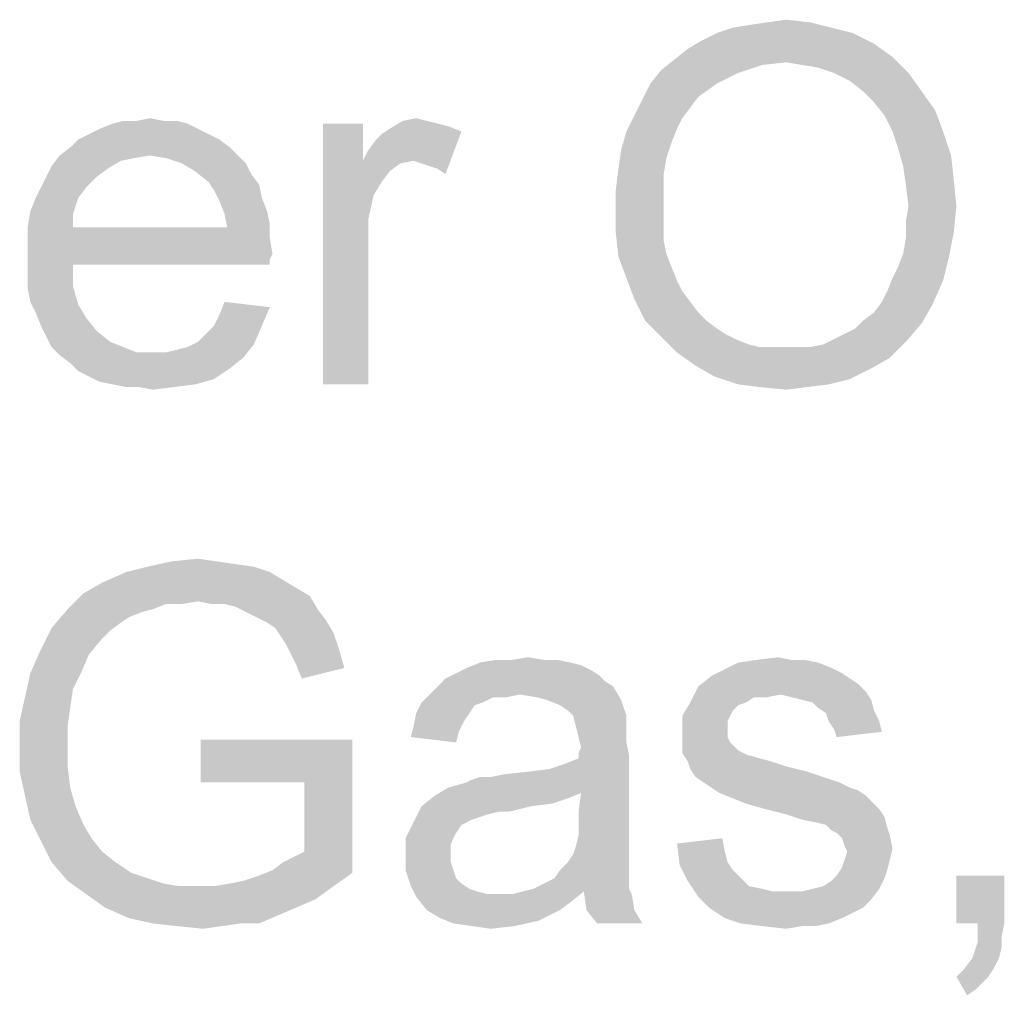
# Paper-space layout '61767N-2-A-2_1_1' of a CAD drawing. Header units: millimetres. Extents: x 0 to 594, y 1 to 420.
# Tile 115 of 222: x 286 to 294, y 299 to 307. Entities that reach past the tile are written whole.
import ezdxf

# ---------------------------------------------------------------- set-up
doc = ezdxf.new("R2010")
doc.units = ezdxf.units.MM
doc.header["$LTSCALE"] = 32.67
doc.layers.add('61767N-2-A-2_DXF_TEXT', color=7, linetype='CONTINUOUS')

psp = doc.layouts.new('61767N-2-A-2_1_1')

# ---------------------------------------------------------------- linework, layer by layer
at = {"layer": '61767N-2-A-2_DXF_TEXT', "color": 2, "linetype": 'Continuous'}
for points in [[(291.9837, 306.9318), (292.117, 306.954), (292.6282, 306.9763)], [(291.9837, 306.9318), (292.6282, 306.9763), (292.8059, 306.9318)], [(292.6282, 306.9763), (292.117, 306.954), (292.2726, 306.9763)], [(292.2726, 306.9763), (292.4282, 306.9985), (292.6282, 306.9763)], [(292.9837, 306.8874), (291.717, 306.8207), (291.8504, 306.8874)], [(291.717, 306.8207), (292.9837, 306.8874), (293.1615, 306.7985)], [(292.8059, 306.9318), (291.8504, 306.8874), (291.9837, 306.9318)], [(291.8504, 306.8874), (292.8059, 306.9318), (292.9837, 306.8874)], [(293.1615, 306.7985), (291.6059, 306.754), (291.717, 306.8207)], [(291.6059, 306.754), (293.1615, 306.7985), (293.317, 306.6874)], [(293.317, 306.6874), (291.4948, 306.6652), (291.6059, 306.754)], [(292.4282, 306.6429), (291.3837, 306.5763), (291.4948, 306.6652)], [(292.4282, 306.6429), (292.2282, 306.6207), (291.3837, 306.5763)], [(291.3837, 306.5763), (292.2282, 306.6207), (292.0282, 306.554)], [(292.4282, 306.6429), (291.4948, 306.6652), (293.317, 306.6874)], [(292.5615, 306.6207), (292.4282, 306.6429), (293.317, 306.6874)], [(292.6948, 306.5985), (292.5615, 306.6207), (293.317, 306.6874)], [(292.8282, 306.554), (292.6948, 306.5985), (293.317, 306.6874)], [(292.8282, 306.554), (293.317, 306.6874), (293.4504, 306.554)], [(292.0282, 306.554), (291.2948, 306.4652), (291.3837, 306.5763)], [(291.2948, 306.4652), (292.0282, 306.554), (291.8504, 306.4652)], [(293.4504, 306.554), (292.9615, 306.4874), (292.8282, 306.554)], [(293.0726, 306.3985), (292.9615, 306.4874), (293.4504, 306.554)], [(293.0726, 306.3985), (293.4504, 306.554), (293.5615, 306.3985)], [(291.8504, 306.4652), (291.6948, 306.354), (291.2282, 306.3318)], [(291.8504, 306.4652), (291.2282, 306.3318), (291.2948, 306.4652)], [(293.5615, 306.3985), (293.1615, 306.3096), (293.0726, 306.3985)], [(293.1615, 306.3096), (293.5615, 306.3985), (293.6726, 306.2429)], [(291.6282, 306.2652), (291.1615, 306.1985), (291.2282, 306.3318)], [(291.2282, 306.3318), (291.6948, 306.354), (291.6282, 306.2652)], [(293.6726, 306.2429), (293.2504, 306.1985), (293.1615, 306.3096)], [(291.5615, 306.1763), (291.0948, 306.0652), (291.1615, 306.1985)], [(291.1615, 306.1985), (291.6282, 306.2652), (291.5615, 306.1763)], [(293.317, 306.0652), (293.2504, 306.1985), (293.6726, 306.2429)], [(293.317, 306.0652), (293.6726, 306.2429), (293.7393, 306.0652)], [(287.4282, 306.1318), (286.6948, 306.0874), (286.8059, 306.1318)], [(286.6948, 306.0874), (287.4282, 306.1318), (287.517, 306.0874)], [(287.2282, 306.154), (287.3393, 306.154), (286.8059, 306.1318)], [(287.0059, 306.154), (287.2282, 306.154), (286.8059, 306.1318)], [(287.0059, 306.154), (286.8059, 306.1318), (286.8948, 306.154)], [(286.8059, 306.1318), (287.3393, 306.154), (287.4282, 306.1318)], [(287.0059, 306.154), (287.117, 306.1763), (287.2282, 306.154)], [(288.8948, 306.1318), (288.8948, 305.8207), (288.5615, 303.954)], [(288.8948, 306.1318), (288.5615, 303.954), (288.5615, 306.1318)], [(289.4282, 306.154), (289.517, 306.1318), (289.117, 306.0874)], [(289.4282, 306.154), (289.117, 306.0874), (289.2282, 306.154)], [(289.517, 306.1318), (289.6059, 306.1096), (289.117, 306.0874)], [(289.2282, 306.154), (289.3393, 306.1763), (289.4282, 306.154)], [(291.5615, 306.1763), (291.517, 306.0874), (291.0948, 306.0652)], [(287.6059, 306.0429), (286.517, 305.9985), (286.6059, 306.0429)], [(286.517, 305.9985), (287.6059, 306.0429), (287.6948, 305.9985)], [(287.517, 306.0874), (286.6059, 306.0429), (286.6948, 306.0874)], [(286.6059, 306.0429), (287.517, 306.0874), (287.6059, 306.0429)], [(288.8948, 305.8207), (288.9393, 305.9096), (289.717, 306.0652)], [(289.317, 305.8207), (288.8948, 305.8207), (289.717, 306.0652)], [(288.9393, 305.9096), (289.0059, 305.9985), (289.717, 306.0652)], [(289.0059, 305.9985), (289.0504, 306.0429), (289.717, 306.0652)], [(289.717, 306.0652), (289.0504, 306.0429), (289.117, 306.0874)], [(289.117, 306.0874), (289.6059, 306.1096), (289.717, 306.0652)], [(289.3837, 305.7985), (289.317, 305.8207), (289.717, 306.0652)], [(289.4504, 305.7763), (289.3837, 305.7985), (289.717, 306.0652)], [(289.517, 305.754), (289.4504, 305.7763), (289.717, 306.0652)], [(289.517, 305.754), (289.717, 306.0652), (289.5837, 305.7096)], [(291.4726, 305.9763), (291.0504, 305.9096), (291.0948, 306.0652)], [(291.0948, 306.0652), (291.517, 306.0874), (291.4726, 305.9763)], [(293.7393, 306.0652), (293.3615, 305.9318), (293.317, 306.0652)], [(293.3615, 305.9318), (293.7393, 306.0652), (293.8059, 305.8652)], [(287.6948, 305.9985), (286.4504, 305.9318), (286.517, 305.9985)], [(286.4504, 305.9318), (287.6948, 305.9985), (287.7837, 305.9318)], [(291.0504, 305.9096), (291.4726, 305.9763), (291.4282, 305.8429)], [(287.7837, 305.9318), (286.3615, 305.8652), (286.4504, 305.9318)], [(287.117, 305.8652), (286.3615, 305.8652), (287.7837, 305.9318)], [(287.117, 305.8652), (287.7837, 305.9318), (287.8504, 305.8652)], [(291.4282, 305.8429), (291.0282, 305.754), (291.0504, 305.9096)], [(293.8059, 305.8652), (293.4059, 305.7763), (293.3615, 305.9318)], [(287.117, 305.8652), (286.9837, 305.8429), (286.2948, 305.7763)], [(287.117, 305.8652), (286.2948, 305.7763), (286.3615, 305.8652)], [(286.9837, 305.8429), (286.8726, 305.8207), (286.2948, 305.7763)], [(286.2948, 305.7763), (286.8726, 305.8207), (286.7615, 305.754)], [(287.8504, 305.8652), (287.2504, 305.8429), (287.117, 305.8652)], [(287.3837, 305.7985), (287.2504, 305.8429), (287.8504, 305.8652)], [(287.3837, 305.7985), (287.8504, 305.8652), (287.917, 305.7985)], [(287.917, 305.7985), (287.4948, 305.7318), (287.3837, 305.7985)], [(287.4948, 305.7318), (287.917, 305.7985), (287.9615, 305.7096)], [(288.8948, 305.8207), (288.9837, 305.5318), (288.5615, 303.954)], [(288.8948, 305.8207), (289.317, 305.8207), (289.2059, 305.7985)], [(288.8948, 305.8207), (289.2059, 305.7985), (289.117, 305.7318)], [(288.8948, 305.8207), (289.117, 305.7318), (289.0504, 305.6429)], [(288.8948, 305.8207), (289.0504, 305.6429), (288.9837, 305.5318)], [(291.0282, 305.754), (291.4282, 305.8429), (291.4059, 305.7096)], [(293.4059, 305.7763), (293.8059, 305.8652), (293.8282, 305.6652)], [(286.7615, 305.754), (286.2504, 305.6874), (286.2948, 305.7763)], [(286.2504, 305.6874), (286.7615, 305.754), (286.6726, 305.6874)], [(287.9615, 305.7096), (287.6059, 305.6429), (287.4948, 305.7318)], [(287.6059, 305.6429), (287.9615, 305.7096), (288.0282, 305.6207)], [(291.4059, 305.7096), (291.0059, 305.5763), (291.0282, 305.754)], [(291.0059, 305.5763), (291.4059, 305.7096), (291.4059, 305.554)], [(293.8282, 305.6652), (293.4282, 305.6207), (293.4059, 305.7763)], [(286.6726, 305.6874), (286.2059, 305.5985), (286.2504, 305.6874)], [(286.2059, 305.5985), (286.6726, 305.6874), (286.5837, 305.5985)], [(288.0282, 305.6207), (287.6504, 305.5763), (287.6059, 305.6429)], [(287.6504, 305.5763), (288.0282, 305.6207), (288.0504, 305.5096)], [(293.4504, 305.4429), (293.4282, 305.6207), (293.8282, 305.6652)], [(293.4504, 305.4429), (293.8282, 305.6652), (293.8504, 305.4429)], [(286.5837, 305.5985), (286.1615, 305.5096), (286.2059, 305.5985)], [(286.1615, 305.5096), (286.5837, 305.5985), (286.517, 305.5096)], [(288.0504, 305.5096), (287.6948, 305.4874), (287.6504, 305.5763)], [(291.4059, 305.554), (291.0059, 305.3985), (291.0059, 305.5763)], [(291.0059, 305.3985), (291.4059, 305.554), (291.4059, 305.3985)], [(286.517, 305.5096), (286.117, 305.3985), (286.1615, 305.5096)], [(286.117, 305.3985), (286.517, 305.5096), (286.4726, 305.3763)], [(287.6948, 305.4874), (288.0504, 305.5096), (288.0948, 305.3985)], [(288.0948, 305.3985), (287.7393, 305.3763), (287.6948, 305.4874)], [(288.9837, 305.5318), (288.9393, 305.3318), (288.5615, 303.954)], [(286.4726, 305.3763), (286.0948, 305.2652), (286.117, 305.3985)], [(286.0948, 305.2652), (286.4726, 305.3763), (286.4726, 305.2652)], [(287.7393, 305.3763), (288.0948, 305.3985), (288.117, 305.2874)], [(288.117, 305.2874), (287.7615, 305.2652), (287.7393, 305.3763)], [(291.4059, 305.3985), (291.4059, 305.2652), (291.0059, 305.2207)], [(291.4059, 305.3985), (291.0059, 305.2207), (291.0059, 305.3985)], [(293.8504, 305.4429), (293.4282, 305.3096), (293.4504, 305.4429)], [(293.4282, 305.3096), (293.8504, 305.4429), (293.8282, 305.2207)], [(288.9393, 305.3318), (288.9393, 305.0874), (288.5615, 303.954)], [(293.8282, 305.2207), (293.4282, 305.1763), (293.4282, 305.3096)], [(287.7615, 305.2652), (288.117, 305.1763), (286.0948, 305.154)], [(286.4726, 305.2652), (287.7615, 305.2652), (286.0948, 305.154)], [(286.4726, 305.2652), (286.0948, 305.154), (286.0948, 305.2652)], [(287.7615, 305.2652), (288.117, 305.2874), (288.117, 305.1763)], [(291.0059, 305.2207), (291.4059, 305.2652), (291.4059, 305.154)], [(291.4059, 305.154), (291.0282, 305.0207), (291.0059, 305.2207)], [(293.4059, 305.0429), (293.4282, 305.1763), (293.8282, 305.2207)], [(293.4059, 305.0429), (293.8282, 305.2207), (293.7837, 304.9985)], [(286.0948, 305.154), (288.117, 305.1763), (288.1393, 305.0429)], [(288.1393, 305.0429), (286.0948, 305.0207), (286.0948, 305.154)], [(291.4059, 305.154), (291.4282, 305.0429), (291.0282, 305.0207)], [(288.5615, 303.954), (288.9393, 305.0874), (288.9393, 303.954)], [(286.0948, 305.0207), (288.1393, 305.0429), (288.117, 304.9985)], [(286.0948, 305.0207), (288.117, 304.9985), (286.4726, 304.954)], [(286.4726, 304.954), (286.0948, 304.8874), (286.0948, 305.0207)], [(286.4726, 304.954), (288.117, 304.9985), (288.117, 304.954)], [(291.0282, 305.0207), (291.4282, 305.0429), (291.4726, 304.9318)], [(291.4726, 304.9318), (291.0948, 304.8429), (291.0282, 305.0207)], [(293.317, 304.8429), (293.3615, 304.9318), (293.7837, 304.9985)], [(293.317, 304.8429), (293.7837, 304.9985), (293.7393, 304.8207)], [(293.7837, 304.9985), (293.3615, 304.9318), (293.4059, 305.0429)], [(286.0948, 304.8874), (286.4726, 304.954), (286.4726, 304.7763)], [(286.4726, 304.7763), (286.0948, 304.754), (286.0948, 304.8874)], [(291.0948, 304.8429), (291.4726, 304.9318), (291.517, 304.8207)], [(291.517, 304.8207), (291.1615, 304.6652), (291.0948, 304.8429)], [(291.517, 304.8207), (291.5615, 304.7318), (291.1615, 304.6652)], [(293.2282, 304.6429), (293.2726, 304.7318), (293.7393, 304.8207)], [(293.2282, 304.6429), (293.7393, 304.8207), (293.6504, 304.6207)], [(293.7393, 304.8207), (293.2726, 304.7318), (293.317, 304.8429)], [(286.117, 304.6429), (286.0948, 304.754), (286.4726, 304.7763)], [(286.117, 304.6429), (286.4726, 304.7763), (286.517, 304.6207)], [(291.1615, 304.6652), (291.5615, 304.7318), (291.6282, 304.6429)], [(286.517, 304.6207), (286.1615, 304.554), (286.117, 304.6429)], [(288.117, 304.5985), (287.6948, 304.5318), (287.7393, 304.6429)], [(291.6282, 304.6429), (291.2504, 304.4874), (291.1615, 304.6652)], [(291.6282, 304.6429), (291.6948, 304.554), (291.2504, 304.4874)], [(293.6504, 304.6207), (293.1615, 304.554), (293.2282, 304.6429)], [(286.1615, 304.554), (286.517, 304.6207), (286.5837, 304.5096)], [(286.5837, 304.5096), (286.2059, 304.4429), (286.1615, 304.554)], [(287.6504, 304.4429), (287.6948, 304.5318), (288.117, 304.5985)], [(287.6504, 304.4429), (288.117, 304.5985), (288.0504, 304.4429)], [(291.2504, 304.4874), (291.6948, 304.554), (291.7615, 304.4874)], [(293.0726, 304.4874), (293.1615, 304.554), (293.6504, 304.6207)], [(293.0726, 304.4874), (293.6504, 304.6207), (293.5615, 304.4652)], [(286.2059, 304.4429), (286.5837, 304.5096), (286.6726, 304.3985)], [(291.7615, 304.4874), (291.3837, 304.354), (291.2504, 304.4874)], [(291.7615, 304.4874), (291.8504, 304.4207), (291.3837, 304.354)], [(293.5615, 304.4652), (293.0059, 304.4207), (293.0726, 304.4874)], [(286.6726, 304.3985), (286.2504, 304.354), (286.2059, 304.4429)], [(286.2504, 304.354), (286.6726, 304.3985), (286.7837, 304.3096)], [(287.517, 304.3096), (287.5837, 304.3763), (288.0504, 304.4429)], [(287.517, 304.3096), (288.0504, 304.4429), (287.9837, 304.2874)], [(288.0504, 304.4429), (287.5837, 304.3763), (287.6504, 304.4429)], [(291.8504, 304.4207), (291.917, 304.3763), (291.3837, 304.354)], [(292.8282, 304.3318), (292.917, 304.3763), (293.5615, 304.4652)], [(292.8282, 304.3318), (293.5615, 304.4652), (293.4282, 304.3096)], [(292.917, 304.3763), (293.0059, 304.4207), (293.5615, 304.4652)], [(286.7837, 304.3096), (286.2948, 304.2652), (286.2504, 304.354)], [(286.2948, 304.2652), (286.7837, 304.3096), (286.8948, 304.2652)], [(287.9837, 304.2874), (287.4282, 304.2652), (287.517, 304.3096)], [(291.3837, 304.354), (291.917, 304.3763), (292.0059, 304.3318)], [(292.0059, 304.3318), (291.517, 304.2207), (291.3837, 304.354)], [(292.0059, 304.3318), (292.117, 304.2874), (291.517, 304.2207)], [(292.6282, 304.2652), (292.7393, 304.2874), (293.4282, 304.3096)], [(292.6282, 304.2652), (293.4282, 304.3096), (293.2948, 304.1763)], [(293.4282, 304.3096), (292.7393, 304.2874), (292.8282, 304.3318)], [(286.8948, 304.2652), (286.3615, 304.1985), (286.2948, 304.2652)], [(286.8948, 304.2652), (287.0059, 304.2207), (286.3615, 304.1985)], [(287.2504, 304.2207), (287.3393, 304.2429), (287.9837, 304.2874)], [(287.2504, 304.2207), (287.9837, 304.2874), (287.8948, 304.1763)], [(287.3393, 304.2429), (287.4282, 304.2652), (287.9837, 304.2874)], [(292.117, 304.2874), (292.2059, 304.2652), (291.517, 304.2207)], [(292.517, 304.2652), (292.6282, 304.2652), (291.517, 304.2207)], [(292.4059, 304.2652), (292.517, 304.2652), (291.517, 304.2207)], [(292.317, 304.2652), (292.4059, 304.2652), (291.517, 304.2207)], [(292.2059, 304.2652), (292.317, 304.2652), (291.517, 304.2207)], [(293.2948, 304.1763), (291.517, 304.2207), (292.6282, 304.2652)], [(287.1393, 304.2207), (287.2504, 304.2207), (286.3615, 304.1985)], [(287.0059, 304.2207), (287.1393, 304.2207), (286.3615, 304.1985)], [(287.8948, 304.1763), (286.3615, 304.1985), (287.2504, 304.2207)], [(287.8948, 304.1763), (286.4504, 304.1318), (286.3615, 304.1985)], [(286.4504, 304.1318), (287.8948, 304.1763), (287.7837, 304.0874)], [(293.2948, 304.1763), (291.6726, 304.1096), (291.517, 304.2207)], [(291.6726, 304.1096), (293.2948, 304.1763), (293.1393, 304.0874)], [(287.7837, 304.0874), (286.517, 304.0652), (286.4504, 304.1318)], [(286.6059, 304.0207), (286.517, 304.0652), (287.7837, 304.0874)], [(286.6059, 304.0207), (287.7837, 304.0874), (287.6504, 303.9985)], [(293.1393, 304.0874), (291.8282, 304.0207), (291.6726, 304.1096)], [(291.8282, 304.0207), (293.1393, 304.0874), (292.9615, 303.9985)], [(287.6504, 303.9985), (286.6948, 303.9763), (286.6059, 304.0207)], [(286.8059, 303.954), (286.6948, 303.9763), (287.6504, 303.9985)], [(286.8059, 303.954), (287.6504, 303.9985), (287.4948, 303.954)], [(292.9615, 303.9985), (292.0282, 303.954), (291.8282, 304.0207)], [(292.0282, 303.954), (292.9615, 303.9985), (292.7837, 303.954)], [(287.4948, 303.954), (286.917, 303.9318), (286.8059, 303.954)], [(287.0282, 303.9318), (286.917, 303.9318), (287.4948, 303.954)], [(287.0282, 303.9318), (287.4948, 303.954), (287.317, 303.9318)], [(287.317, 303.9318), (287.1393, 303.9096), (287.0282, 303.9318)], [(292.7837, 303.954), (292.2059, 303.9318), (292.0282, 303.954)], [(292.2059, 303.9318), (292.7837, 303.954), (292.6059, 303.9318)], [(292.6059, 303.9318), (292.4282, 303.9096), (292.2059, 303.9318)], [(287.2948, 302.4763), (287.517, 302.4985), (287.6726, 302.4763)], [(287.9837, 302.4318), (286.917, 302.3874), (287.0948, 302.4318)], [(286.917, 302.3874), (287.9837, 302.4318), (288.117, 302.3874)], [(287.6726, 302.4763), (287.8282, 302.454), (287.0948, 302.4318)], [(287.6726, 302.4763), (287.0948, 302.4318), (287.2948, 302.4763)], [(287.0948, 302.4318), (287.8282, 302.454), (287.9837, 302.4318)], [(288.117, 302.3874), (288.2282, 302.3207), (286.717, 302.2985)], [(288.117, 302.3874), (286.717, 302.2985), (286.917, 302.3874)], [(288.3393, 302.254), (286.5615, 302.2096), (286.717, 302.2985)], [(286.5615, 302.2096), (288.3393, 302.254), (288.4504, 302.1874)], [(286.717, 302.2985), (288.2282, 302.3207), (288.3393, 302.254)], [(287.517, 302.1429), (286.4282, 302.0763), (286.5615, 302.2096)], [(286.5615, 302.2096), (288.4504, 302.1874), (287.517, 302.1429)], [(287.6282, 302.1207), (287.517, 302.1429), (288.4504, 302.1874)], [(287.7393, 302.1207), (287.6282, 302.1207), (288.4504, 302.1874)], [(287.8282, 302.0985), (287.7393, 302.1207), (288.4504, 302.1874)], [(287.8282, 302.0985), (288.4504, 302.1874), (288.517, 302.0763)], [(287.517, 302.1429), (287.2504, 302.1207), (286.4282, 302.0763)], [(286.4282, 302.0763), (287.2504, 302.1207), (287.1393, 302.0763)], [(287.2504, 302.1207), (287.517, 302.1429), (287.3837, 302.1207)], [(288.517, 302.0763), (287.917, 302.054), (287.8282, 302.0985)], [(287.1393, 302.0763), (287.0504, 302.054), (286.2948, 301.9207)], [(287.1393, 302.0763), (286.2948, 301.9207), (286.4282, 302.0763)], [(287.0504, 302.054), (286.9393, 302.0096), (286.2948, 301.9207)], [(286.9393, 302.0096), (286.8726, 301.9652), (286.2948, 301.9207)], [(288.0059, 302.0096), (287.917, 302.054), (288.517, 302.0763)], [(288.0059, 302.0096), (288.517, 302.0763), (288.5837, 301.9874)], [(288.5837, 301.9874), (288.0948, 301.9652), (288.0059, 302.0096)], [(286.7837, 301.8985), (286.2059, 301.7429), (286.2948, 301.9207)], [(286.2948, 301.9207), (286.8726, 301.9652), (286.7837, 301.8985)], [(288.1615, 301.9207), (288.0948, 301.9652), (288.5837, 301.9874)], [(288.1615, 301.9207), (288.5837, 301.9874), (288.6504, 301.8763)], [(288.6504, 301.8763), (288.2059, 301.854), (288.1615, 301.9207)], [(286.7837, 301.8985), (286.717, 301.8318), (286.2059, 301.7429)], [(288.2504, 301.7874), (288.2059, 301.854), (288.6504, 301.8763)], [(288.2504, 301.7874), (288.6504, 301.8763), (288.6948, 301.7429)], [(286.2059, 301.7429), (286.717, 301.8318), (286.6059, 301.6985)], [(288.6948, 301.7429), (288.2948, 301.6985), (288.2504, 301.7874)], [(286.6059, 301.6985), (286.117, 301.5429), (286.2059, 301.7429)], [(286.117, 301.5429), (286.6059, 301.6985), (286.5393, 301.5429)], [(288.3393, 301.6096), (288.2948, 301.6985), (288.6948, 301.7429)], [(288.3393, 301.6096), (288.6948, 301.7429), (288.7393, 301.5874)], [(290.1393, 301.654), (290.2726, 301.6763), (290.4059, 301.654)], [(292.1837, 301.654), (292.3615, 301.6763), (292.4726, 301.654)], [(288.7393, 301.5874), (288.3837, 301.4985), (288.3393, 301.6096)], [(290.6282, 301.6318), (290.717, 301.6096), (289.7615, 301.5874)], [(290.6282, 301.6318), (289.7615, 301.5874), (289.8726, 301.6318)], [(289.7615, 301.5874), (290.717, 301.6096), (290.8059, 301.5652)], [(290.4059, 301.654), (290.517, 301.654), (289.8726, 301.6318)], [(290.1393, 301.654), (290.4059, 301.654), (289.8726, 301.6318)], [(290.1393, 301.654), (289.8726, 301.6318), (290.0059, 301.654)], [(289.8726, 301.6318), (290.517, 301.654), (290.6282, 301.6318)], [(292.6948, 301.6318), (292.8059, 301.5874), (291.8948, 301.5652)], [(292.6948, 301.6318), (291.8948, 301.5652), (292.0282, 301.6318)], [(292.4726, 301.654), (292.5837, 301.654), (292.0282, 301.6318)], [(292.4726, 301.654), (292.0282, 301.6318), (292.1837, 301.654)], [(292.0282, 301.6318), (292.5837, 301.654), (292.6948, 301.6318)], [(286.5393, 301.5429), (286.4726, 301.4096), (286.0726, 301.3429)], [(286.5393, 301.5429), (286.0726, 301.3429), (286.117, 301.5429)], [(290.8726, 301.5207), (289.5837, 301.4985), (289.6726, 301.5429)], [(289.5837, 301.4985), (290.8726, 301.5207), (290.917, 301.4763)], [(290.8059, 301.5652), (289.6726, 301.5429), (289.7615, 301.5874)], [(289.6726, 301.5429), (290.8059, 301.5652), (290.8726, 301.5207)], [(292.9615, 301.4985), (291.6948, 301.4318), (291.8059, 301.5207)], [(292.8948, 301.5429), (291.8059, 301.5207), (291.8948, 301.5652)], [(291.8059, 301.5207), (292.8948, 301.5429), (292.9615, 301.4985)], [(291.8948, 301.5652), (292.8059, 301.5874), (292.8948, 301.5429)], [(290.9837, 301.4318), (289.4504, 301.3652), (289.517, 301.4318)], [(290.2059, 301.3652), (289.4504, 301.3652), (290.9837, 301.4318)], [(290.917, 301.4763), (289.517, 301.4318), (289.5837, 301.4985)], [(289.517, 301.4318), (290.917, 301.4763), (290.9837, 301.4318)], [(290.3393, 301.3429), (290.2059, 301.3652), (290.9837, 301.4318)], [(290.4282, 301.3207), (290.3393, 301.3429), (290.9837, 301.4318)], [(290.4282, 301.3207), (290.9837, 301.4318), (291.0504, 301.3207)], [(292.3837, 301.3652), (291.6282, 301.2985), (291.6948, 301.4318)], [(292.9615, 301.4985), (293.0282, 301.454), (291.6948, 301.4318)], [(291.6948, 301.4318), (293.0282, 301.454), (293.0948, 301.3874)], [(291.6948, 301.4318), (293.0948, 301.3874), (292.3837, 301.3652)], [(286.0726, 301.3429), (286.4726, 301.4096), (286.4504, 301.254)], [(290.2059, 301.3652), (289.9837, 301.3429), (289.3837, 301.2985)], [(290.2059, 301.3652), (289.3837, 301.2985), (289.4504, 301.3652)], [(289.9837, 301.3429), (290.2059, 301.3652), (290.0948, 301.3429)], [(292.3837, 301.3652), (292.1615, 301.3429), (291.6282, 301.2985)], [(292.1615, 301.3429), (292.3837, 301.3652), (292.2726, 301.3429)], [(292.4726, 301.3429), (292.3837, 301.3652), (293.0948, 301.3874)], [(292.5615, 301.3207), (292.4726, 301.3429), (293.0948, 301.3874)], [(292.5615, 301.3207), (293.0948, 301.3874), (293.1393, 301.3207)], [(286.4504, 301.254), (286.0282, 301.1429), (286.0726, 301.3429)], [(289.8948, 301.2985), (289.8282, 301.2763), (289.3393, 301.2096)], [(289.8948, 301.2985), (289.3393, 301.2096), (289.3837, 301.2985)], [(289.3393, 301.2096), (289.8282, 301.2763), (289.7837, 301.2096)], [(289.3837, 301.2985), (289.9837, 301.3429), (289.8948, 301.2985)], [(291.0504, 301.3207), (290.5393, 301.2763), (290.4282, 301.3207)], [(290.6059, 301.2318), (290.5393, 301.2763), (291.0504, 301.3207)], [(290.6504, 301.1874), (290.6059, 301.2318), (291.0504, 301.3207)], [(290.6504, 301.1874), (291.0504, 301.3207), (291.0948, 301.1874)], [(292.0948, 301.2985), (292.0282, 301.2763), (291.5615, 301.1874)], [(292.0948, 301.2985), (291.5615, 301.1874), (291.6282, 301.2985)], [(292.0282, 301.2763), (291.9837, 301.2318), (291.5615, 301.1874)], [(291.6282, 301.2985), (292.1615, 301.3429), (292.0948, 301.2985)], [(293.1393, 301.3207), (292.6504, 301.2985), (292.5615, 301.3207)], [(292.6948, 301.254), (292.6504, 301.2985), (293.1393, 301.3207)], [(292.6948, 301.254), (293.1393, 301.3207), (293.1615, 301.2318)], [(286.0282, 301.1429), (286.4504, 301.254), (286.4282, 301.0985)], [(289.7837, 301.2096), (289.7393, 301.1429), (289.317, 301.0985)], [(289.7837, 301.2096), (289.317, 301.0985), (289.3393, 301.2096)], [(291.0948, 301.1874), (290.6726, 301.0985), (290.6504, 301.1874)], [(291.0948, 301.1874), (291.0948, 301.1207), (290.6726, 301.0985)], [(291.5615, 301.1874), (291.9837, 301.2318), (291.9615, 301.1874)], [(291.9615, 301.1874), (291.9393, 301.1429), (291.5615, 301.0318)], [(291.9615, 301.1874), (291.5615, 301.0318), (291.5615, 301.1874)], [(293.1615, 301.2318), (292.7615, 301.2096), (292.6948, 301.254)], [(292.7837, 301.1429), (292.7615, 301.2096), (293.1615, 301.2318)], [(292.7837, 301.1429), (293.1615, 301.2318), (293.2059, 301.1429)], [(286.4282, 301.0985), (286.0282, 300.9207), (286.0282, 301.1429)], [(286.4282, 301.0985), (286.4282, 300.9429), (286.0282, 300.9207)], [(289.6948, 301.054), (289.2948, 301.0096), (289.317, 301.0985)], [(289.317, 301.0985), (289.7393, 301.1429), (289.6948, 301.054)], [(290.6726, 301.0985), (291.0948, 301.1207), (291.0948, 301.054)], [(291.0948, 301.054), (290.6948, 301.0096), (290.6726, 301.0985)], [(291.9393, 301.1429), (291.9393, 301.0763), (291.5615, 301.0318)], [(293.2059, 301.1429), (292.8282, 301.0763), (292.7837, 301.1429)], [(292.8282, 301.0763), (293.2059, 301.1429), (293.2282, 301.054)], [(289.2948, 301.0096), (289.6948, 301.054), (289.6726, 300.9652)], [(290.6948, 301.0096), (291.0948, 301.054), (291.0948, 300.9652)], [(291.5615, 301.0318), (291.9393, 301.0763), (291.9393, 301.0096)], [(291.9393, 301.0096), (291.5615, 300.9652), (291.5615, 301.0318)], [(293.2282, 301.054), (292.8504, 301.0096), (292.8282, 301.0763)], [(286.0282, 300.9207), (286.4282, 300.9429), (286.4282, 300.7652)], [(288.8059, 300.9874), (287.5393, 300.6318), (287.5393, 300.9874)], [(288.4059, 300.6318), (287.5393, 300.6318), (288.8059, 300.9874)], [(288.4059, 300.054), (288.4059, 300.6318), (288.8059, 300.9874)], [(288.4059, 300.054), (288.8059, 300.9874), (288.8059, 299.8763)], [(291.0948, 300.9652), (290.717, 300.9207), (290.6948, 301.0096)], [(290.6948, 300.8763), (290.717, 300.9207), (291.0948, 300.9652)], [(290.6948, 300.8763), (291.0948, 300.9652), (291.117, 300.854)], [(291.5615, 300.9652), (291.9393, 301.0096), (291.9615, 300.9652)], [(291.9615, 300.9652), (292.0282, 300.8985), (291.5615, 300.8763)], [(291.9615, 300.9652), (291.5615, 300.8763), (291.5615, 300.9652)], [(286.4282, 300.7652), (286.0282, 300.7207), (286.0282, 300.9207)], [(289.6059, 300.5874), (290.4504, 300.7429), (291.117, 300.854)], [(290.717, 300.5429), (289.6059, 300.5874), (291.117, 300.854)], [(290.4504, 300.7429), (290.5837, 300.7874), (291.117, 300.854)], [(290.5837, 300.7874), (290.6948, 300.8318), (291.117, 300.854)], [(291.117, 300.854), (290.6948, 300.8318), (290.6948, 300.8763)], [(290.6948, 300.3874), (290.717, 300.5429), (291.117, 300.854)], [(290.6948, 300.3874), (291.117, 300.854), (291.117, 300.3652)], [(291.5615, 300.8763), (292.0282, 300.8985), (292.117, 300.854)], [(292.117, 300.854), (291.6059, 300.8096), (291.5615, 300.8763)], [(292.1393, 300.854), (292.2059, 300.8318), (291.6059, 300.8096)], [(292.117, 300.854), (292.1393, 300.854), (291.6059, 300.8096)], [(291.6059, 300.8096), (292.2059, 300.8318), (292.2948, 300.8096)], [(292.2948, 300.8096), (291.6282, 300.7429), (291.6059, 300.8096)], [(292.2948, 300.8096), (292.4282, 300.7652), (291.6282, 300.7429)], [(286.0282, 300.7207), (286.4282, 300.7652), (286.4504, 300.5874)], [(286.4504, 300.5874), (286.0726, 300.5207), (286.0282, 300.7207)], [(289.6059, 300.5874), (289.7615, 300.6318), (290.4504, 300.7429)], [(289.7615, 300.6318), (289.8059, 300.654), (290.4504, 300.7429)], [(289.8059, 300.654), (289.9615, 300.6763), (290.4504, 300.7429)], [(289.9615, 300.6763), (290.2726, 300.7207), (290.4504, 300.7429)], [(289.9615, 300.6763), (290.0726, 300.6985), (290.2726, 300.7207)], [(291.6282, 300.7429), (292.4282, 300.7652), (292.6059, 300.7207)], [(292.6059, 300.7207), (291.6726, 300.6763), (291.6282, 300.7429)], [(291.6726, 300.6763), (292.6059, 300.7207), (292.7393, 300.6763)], [(289.9615, 300.6763), (289.8059, 300.654), (289.8726, 300.6763)], [(292.7393, 300.6763), (291.7393, 300.6318), (291.6726, 300.6763)], [(291.7393, 300.6318), (292.7393, 300.6763), (292.8726, 300.6318)], [(292.8726, 300.6318), (291.8059, 300.5874), (291.7393, 300.6318)], [(291.8059, 300.5874), (292.8726, 300.6318), (292.9615, 300.5874)], [(286.0726, 300.5207), (286.4504, 300.5874), (286.4948, 300.4318)], [(290.717, 300.5429), (289.4948, 300.5207), (289.6059, 300.5874)], [(289.4948, 300.5207), (290.717, 300.5429), (290.6059, 300.4985)], [(292.9615, 300.5874), (291.8726, 300.5429), (291.8059, 300.5874)], [(292.9615, 300.5874), (293.0282, 300.5652), (291.8726, 300.5429)], [(291.8726, 300.5429), (293.0282, 300.5652), (293.0948, 300.5207)], [(293.0948, 300.5207), (291.9837, 300.4985), (291.8726, 300.5429)], [(286.4948, 300.4318), (286.117, 300.3207), (286.0726, 300.5207)], [(290.6059, 300.4985), (289.3837, 300.4318), (289.4948, 300.5207)], [(290.6059, 300.4985), (290.4726, 300.454), (289.3837, 300.4318)], [(289.3837, 300.4318), (290.4726, 300.454), (290.2948, 300.4318)], [(292.0948, 300.454), (291.9837, 300.4985), (293.0948, 300.5207)], [(292.0948, 300.454), (293.0948, 300.5207), (293.1615, 300.454)], [(293.1615, 300.454), (292.2504, 300.4096), (292.0948, 300.454)], [(292.2504, 300.4096), (293.1615, 300.454), (293.2059, 300.4096)], [(286.117, 300.3207), (286.4948, 300.4318), (286.5615, 300.2763)], [(290.2948, 300.4318), (290.0282, 300.3874), (289.317, 300.2985)], [(290.2948, 300.4318), (289.317, 300.2985), (289.3837, 300.4318)], [(290.0282, 300.3874), (289.9393, 300.3652), (289.317, 300.2985)], [(289.9393, 300.3652), (289.8726, 300.3429), (289.317, 300.2985)], [(290.0282, 300.3874), (290.2948, 300.4318), (290.117, 300.3874)], [(291.117, 300.3652), (290.6948, 300.2763), (290.6948, 300.3874)], [(290.6948, 300.2763), (291.117, 300.3652), (291.117, 300.2318)], [(293.2059, 300.4096), (292.4282, 300.3652), (292.2504, 300.4096)], [(292.4282, 300.3652), (293.2059, 300.4096), (293.2504, 300.3429)], [(293.2504, 300.3429), (292.5615, 300.3207), (292.4282, 300.3652)], [(286.5615, 300.2763), (286.2059, 300.1429), (286.117, 300.3207)], [(286.5615, 300.2763), (286.6282, 300.1652), (286.2059, 300.1429)], [(289.717, 300.2763), (289.2504, 300.1652), (289.317, 300.2985)], [(289.717, 300.2763), (289.6726, 300.2096), (289.2504, 300.1652)], [(289.8726, 300.3429), (289.8059, 300.3207), (289.317, 300.2985)], [(289.317, 300.2985), (289.8059, 300.3207), (289.717, 300.2763)], [(291.117, 300.2318), (290.6948, 300.1874), (290.6948, 300.2763)], [(292.6726, 300.2985), (292.5615, 300.3207), (293.2504, 300.3429)], [(292.7615, 300.2763), (292.6726, 300.2985), (293.2504, 300.3429)], [(292.7615, 300.2763), (293.2504, 300.3429), (293.2726, 300.254)], [(293.2726, 300.254), (292.8059, 300.2318), (292.7615, 300.2763)], [(289.2504, 300.1652), (289.6726, 300.2096), (289.6282, 300.1207)], [(290.6948, 300.1874), (291.117, 300.2318), (291.117, 300.1207)], [(292.8504, 300.2096), (292.8059, 300.2318), (293.2726, 300.254)], [(292.8504, 300.2096), (293.2726, 300.254), (293.2948, 300.1874)], [(293.2948, 300.1874), (292.8948, 300.1652), (292.8504, 300.2096)], [(286.2059, 300.1429), (286.6282, 300.1652), (286.717, 300.054)], [(286.717, 300.054), (286.2948, 299.9652), (286.2059, 300.1429)], [(289.6282, 300.1207), (289.2504, 300.0096), (289.2504, 300.1652)], [(289.6282, 300.1207), (289.6282, 300.0318), (289.2504, 300.0096)], [(290.6504, 300.0318), (290.6726, 300.0985), (291.117, 300.1207)], [(290.6504, 300.0318), (291.117, 300.1207), (291.117, 300.0318)], [(291.117, 300.1207), (290.6726, 300.0985), (290.6948, 300.1874)], [(291.517, 300.1207), (291.8948, 300.1652), (291.917, 300.054)], [(291.917, 300.054), (291.5393, 299.9429), (291.517, 300.1207)], [(292.917, 300.0985), (292.8948, 300.1652), (293.2948, 300.1874)], [(292.917, 300.0985), (293.2948, 300.1874), (293.317, 300.0763)], [(286.2948, 299.9652), (286.717, 300.054), (286.8282, 299.9652)], [(288.1393, 299.8985), (288.317, 300.0096), (288.4059, 300.054)], [(288.8059, 299.8763), (288.1393, 299.8985), (288.4059, 300.054)], [(289.2504, 300.0096), (289.6282, 300.0318), (289.6282, 299.9652)], [(291.117, 300.0318), (290.6059, 299.9652), (290.6504, 300.0318)], [(290.6059, 299.9652), (291.117, 300.0318), (291.117, 299.9429)], [(291.917, 300.054), (291.9393, 299.9652), (291.5393, 299.9429)], [(293.317, 300.0763), (292.9393, 300.054), (292.917, 300.0985)], [(292.917, 299.9874), (292.9393, 300.054), (293.317, 300.0763)], [(292.917, 299.9874), (293.317, 300.0763), (293.2948, 299.9874)], [(286.8282, 299.9652), (286.4282, 299.8096), (286.2948, 299.9652)], [(286.8282, 299.9652), (286.9615, 299.8763), (286.4282, 299.8096)], [(288.1393, 299.8985), (288.2282, 299.9652), (288.317, 300.0096)], [(289.6282, 299.9652), (289.2504, 299.8985), (289.2504, 300.0096)], [(289.2504, 299.8985), (289.6282, 299.9652), (289.6504, 299.8985)], [(291.117, 299.9429), (290.5393, 299.8985), (290.6059, 299.9652)], [(291.5393, 299.9429), (291.9393, 299.9652), (291.9837, 299.8985)], [(293.2948, 299.9874), (292.8948, 299.9207), (292.917, 299.9874)], [(292.8948, 299.9207), (293.2948, 299.9874), (293.2726, 299.8985)], [(286.9615, 299.8763), (287.0948, 299.8318), (286.4282, 299.8096)], [(287.6504, 299.7652), (287.7837, 299.7874), (288.8059, 299.8763)], [(287.6504, 299.7652), (288.8059, 299.8763), (288.6504, 299.7652)], [(287.7837, 299.7874), (287.8948, 299.8096), (288.8059, 299.8763)], [(287.8948, 299.8096), (288.0282, 299.854), (288.8059, 299.8763)], [(288.8059, 299.8763), (288.0282, 299.854), (288.1393, 299.8985)], [(289.6504, 299.8985), (289.2948, 299.7652), (289.2504, 299.8985)], [(289.6504, 299.8985), (289.6726, 299.8318), (289.2948, 299.7652)], [(291.117, 299.854), (290.4948, 299.8318), (290.5393, 299.8985)], [(290.5393, 299.8985), (291.117, 299.9429), (291.117, 299.854)], [(291.9837, 299.8985), (291.6059, 299.8096), (291.5393, 299.9429)], [(291.9837, 299.8985), (292.0504, 299.8318), (291.6059, 299.8096)], [(293.2726, 299.8985), (292.8504, 299.854), (292.8948, 299.9207)], [(292.8504, 299.854), (293.2726, 299.8985), (293.2504, 299.8318)], [(286.4282, 299.8096), (287.0948, 299.8318), (287.2282, 299.7874)], [(287.2282, 299.7874), (286.5837, 299.6985), (286.4282, 299.8096)], [(287.2282, 299.7874), (287.3615, 299.7652), (286.5837, 299.6985)], [(289.6726, 299.8318), (289.717, 299.7874), (289.2948, 299.7652)], [(289.2948, 299.7652), (289.717, 299.7874), (289.7837, 299.7429)], [(290.317, 299.7429), (290.4059, 299.7874), (291.117, 299.8096)], [(290.317, 299.7429), (291.117, 299.8096), (291.117, 299.7429)], [(291.117, 299.8096), (290.4059, 299.7874), (290.4948, 299.8318)], [(290.4948, 299.8318), (291.117, 299.854), (291.117, 299.8096)], [(291.6059, 299.8096), (292.0504, 299.8318), (292.117, 299.7652)], [(292.117, 299.7652), (291.6948, 299.6763), (291.6059, 299.8096)], [(292.6504, 299.7429), (292.7393, 299.7652), (293.2504, 299.8318)], [(292.6504, 299.7429), (293.2504, 299.8318), (293.2059, 299.7429)], [(292.7393, 299.7652), (292.8059, 299.8096), (293.2504, 299.8318)], [(293.2504, 299.8318), (292.8059, 299.8096), (292.8504, 299.854)], [(294.2504, 299.854), (293.8504, 299.454), (293.8504, 299.854)], [(294.0282, 299.454), (293.8504, 299.454), (294.2504, 299.854)], [(294.0282, 299.454), (294.2504, 299.854), (294.2504, 299.454)], [(287.6504, 299.7652), (288.6504, 299.7652), (286.5837, 299.6985)], [(287.517, 299.7652), (287.6504, 299.7652), (286.5837, 299.6985)], [(287.3615, 299.7652), (287.517, 299.7652), (286.5837, 299.6985)], [(286.5837, 299.6985), (288.6504, 299.7652), (288.4948, 299.654)], [(289.7837, 299.7429), (289.3393, 299.6763), (289.2948, 299.7652)], [(289.7837, 299.7429), (289.8504, 299.7207), (289.3393, 299.6763)], [(289.8504, 299.7207), (289.9393, 299.6985), (289.3393, 299.6763)], [(290.7393, 299.7207), (290.1393, 299.6985), (290.2282, 299.7207)], [(290.1393, 299.6985), (290.7393, 299.7207), (290.6282, 299.6318)], [(291.117, 299.7429), (290.2282, 299.7207), (290.317, 299.7429)], [(290.7393, 299.7207), (290.2282, 299.7207), (291.117, 299.7429)], [(290.7393, 299.7207), (291.117, 299.7429), (291.1393, 299.6985)], [(291.1393, 299.6985), (290.7615, 299.5652), (290.7393, 299.7207)], [(292.117, 299.7652), (292.2282, 299.7429), (291.6948, 299.6763)], [(292.2282, 299.7429), (292.317, 299.7207), (291.6948, 299.6763)], [(291.6948, 299.6763), (292.5615, 299.7207), (293.2059, 299.7429)], [(291.6948, 299.6763), (293.2059, 299.7429), (293.1393, 299.654)], [(292.4282, 299.7207), (292.5615, 299.7207), (291.6948, 299.6763)], [(292.317, 299.7207), (292.4282, 299.7207), (291.6948, 299.6763)], [(293.2059, 299.7429), (292.5615, 299.7207), (292.6504, 299.7429)], [(288.4948, 299.654), (286.7393, 299.5874), (286.5837, 299.6985)], [(286.7393, 299.5874), (288.4948, 299.654), (288.3393, 299.5874)], [(290.0504, 299.6985), (290.1393, 299.6985), (289.3393, 299.6763)], [(289.9393, 299.6985), (290.0504, 299.6985), (289.3393, 299.6763)], [(290.6282, 299.6318), (289.3393, 299.6763), (290.1393, 299.6985)], [(290.6282, 299.6318), (289.4282, 299.5652), (289.3393, 299.6763)], [(289.4282, 299.5652), (290.6282, 299.6318), (290.5393, 299.5652)], [(290.7615, 299.5652), (291.1393, 299.6985), (291.1615, 299.5652)], [(293.1393, 299.654), (291.7837, 299.5874), (291.6948, 299.6763)], [(291.7837, 299.5874), (293.1393, 299.654), (293.0726, 299.5874)], [(288.3393, 299.5874), (286.9393, 299.4985), (286.7393, 299.5874)], [(288.3393, 299.5874), (288.1837, 299.5207), (286.9393, 299.4985)], [(290.5393, 299.5652), (289.5393, 299.4985), (289.4282, 299.5652)], [(290.5393, 299.5652), (290.4504, 299.5207), (289.5393, 299.4985)], [(291.1615, 299.5652), (290.8504, 299.454), (290.7615, 299.5652)], [(290.8504, 299.454), (291.1615, 299.5652), (291.2282, 299.454)], [(293.0726, 299.5874), (291.917, 299.4985), (291.7837, 299.5874)], [(293.0726, 299.5874), (292.9837, 299.5429), (291.917, 299.4985)], [(291.917, 299.4985), (292.9837, 299.5429), (292.8948, 299.4985)], [(287.1393, 299.454), (286.9393, 299.4985), (288.1837, 299.5207)], [(287.8726, 299.454), (287.1393, 299.454), (288.1837, 299.5207)], [(287.8726, 299.454), (287.3393, 299.4318), (287.1393, 299.454)], [(287.3393, 299.4318), (287.8726, 299.454), (287.717, 299.4318)], [(287.8726, 299.454), (288.1837, 299.5207), (288.0282, 299.454)], [(289.5393, 299.4985), (290.4504, 299.5207), (290.3615, 299.4763)], [(290.3615, 299.4763), (289.6504, 299.454), (289.5393, 299.4985)], [(289.8059, 299.4318), (289.6504, 299.454), (290.3615, 299.4763)], [(289.8059, 299.4318), (290.3615, 299.4763), (290.1615, 299.4318)], [(292.8948, 299.4985), (292.0504, 299.454), (291.917, 299.4985)], [(292.0504, 299.454), (292.8948, 299.4985), (292.7837, 299.454)], [(292.7837, 299.454), (292.2282, 299.4318), (292.0504, 299.454)], [(292.5615, 299.4318), (292.2282, 299.4318), (292.7837, 299.454)], [(292.5615, 299.4318), (292.7837, 299.454), (292.6726, 299.4318)], [(294.2504, 299.454), (294.0282, 299.3652), (294.0282, 299.454)], [(294.0282, 299.3652), (294.2504, 299.454), (294.2282, 299.3429)], [(287.717, 299.4318), (287.5615, 299.4096), (287.3393, 299.4318)], [(290.1615, 299.4318), (289.9615, 299.4096), (289.8059, 299.4318)], [(292.5615, 299.4318), (292.4282, 299.4096), (292.2282, 299.4318)], [(294.2282, 299.254), (294.0059, 299.2318), (294.0282, 299.2985)], [(294.2282, 299.3429), (294.0282, 299.2985), (294.0282, 299.3652)], [(294.0282, 299.2985), (294.2282, 299.3429), (294.2282, 299.254)], [(293.9837, 299.1652), (294.0059, 299.2318), (294.2282, 299.254)], [(293.9837, 299.1652), (294.2282, 299.254), (294.2059, 299.1652)], [(294.2059, 299.1652), (293.917, 299.0763), (293.9837, 299.1652)], [(293.917, 299.0763), (294.2059, 299.1652), (294.1615, 299.0763)], [(294.1615, 299.0763), (293.8504, 299.0096), (293.917, 299.0763)], [(293.8504, 299.0096), (294.1615, 299.0763), (294.117, 299.0096)], [(294.117, 299.0096), (293.9393, 298.854), (293.8504, 299.0096)], [(294.117, 299.0096), (294.0726, 298.9652), (293.9393, 298.854)], [(294.0726, 298.9652), (294.0059, 298.8985), (293.9393, 298.854)]]:
    psp.add_solid(points, dxfattribs=at)

doc.saveas('drawing.dxf')
